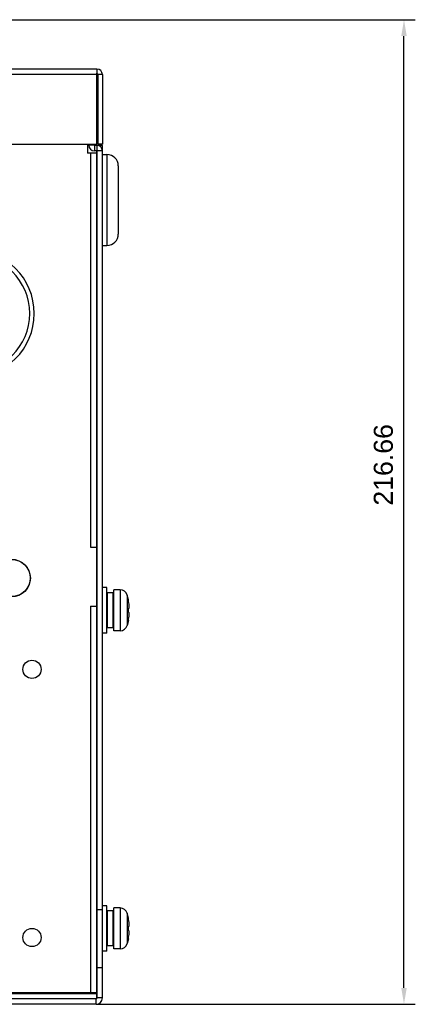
# Model space of a CAD drawing. Header units: millimetres. Extents: x 1117 to 38156, y -1945 to 7303.
# Tile 121 of 256: x 4296 to 4383, y 1032 to 1249. Entities that reach past the tile are written whole.
import ezdxf

# ---------------------------------------------------------------- set-up
doc = ezdxf.new("R2010")
doc.units = ezdxf.units.MM
doc.styles.get("Standard").update_dxf_attribs({"font": 'arial.ttf'})
doc.dimstyles.new('DIMSTYLE_1', dxfattribs={"dimtxt": 4.2, "dimasz": 3.6, "dimexe": 2.5, "dimexo": 0, "dimgap": 1.05, "dimtad": 1, "dimdsep": 46, "dimtxsty": 'Standard', "dimblk": '_FILLED', "dimblk1": '_FILLED', "dimblk2": '_FILLED', "dimcen": 0.09, "dimazin": 2, "dimtp": 0.01, "dimtm": 0.01, "dimtfac": 1, "dimtofl": 0, "dimtmove": 0, "dimatfit": 3, "dimldrblk": '_FILLED', "dimfxl": 0, "dimtolj": 1, "dimarcsym": 0})

# ---------------------------------------------------------------- blocks, each defined once
blk = doc.blocks.new('_FILLED')
at = {"color": 0, "linetype": 'ByBlock'}
blk.add_solid([(0, 0), (-1, 0.167), (-1, -0.167)], dxfattribs=at)
blk = doc.blocks.new('*D75')
at = {"color": 0, "linetype": 'Continuous', "lineweight": -2}
for p, q in [((4260.54, 1248.6), (4383.23, 1248.6)), ((4380.73, 1035.54), (4380.73, 1245)), ((4312.94, 1031.94), (4383.23, 1031.94))]:
    blk.add_line(p, q, dxfattribs=at)
at = {"layer": 'Defpoints', "color": 0, "linetype": 'Continuous'}
for p in [(4260.54, 1248.6), (4380.73, 1248.6), (4312.94, 1031.94)]:
    blk.add_point(p, dxfattribs=at)
at = {"color": 0, "linetype": 'Continuous', "lineweight": -2, "xscale": 3.6, "yscale": 3.6, "zscale": 3.6}
for p, rotation in [((4380.73, 1248.6), 90), ((4380.73, 1031.94), 270)]:
    blk.add_blockref('_FILLED', p, dxfattribs=dict(at, rotation=rotation))
at = {"color": 0, "linetype": 'Continuous', "insert": (4374.08, 1150.64), "char_height": 4.2, "width": 74.025, "attachment_point": 2, "rotation": 90, "line_spacing_factor": 0.9}
blk.add_mtext('\\A1;216.66', dxfattribs=at)

msp = doc.modelspace()

# ---------------------------------------------------------------- linework, layer by layer
at = {"linetype": 'Continuous'}
for p, q in [((4313.135, 1237.739), (4164.468, 1237.739)), ((4313.135, 1237.739), (4313.135, 1236.849)), ((4313.135, 1236.539), (4164.468, 1236.539)), ((4313.135, 1221.239), (4313.135, 1236.849)), ((4314.335, 1236.539), (4313.335, 1236.539)), ((4313.335, 1236.539), (4313.335, 1221.239)), ((4314.335, 1236.539), (4314.335, 1221.239)), ((4276.835, 1221.239), (4313.135, 1221.239)), ((4311.085, 1221.239), (4311.085, 1219.239)), ((4311.085, 1220.939), (4311.335, 1220.939)), ((4311.335, 1220.992), (4311.335, 1221.239)), ((4312.535, 1220.992), (4311.335, 1220.992)), ((4312.535, 1220.992), (4312.535, 1221.239)), ((4313.135, 1220.939), (4312.589, 1220.939)), ((4312.589, 1220.939), (4312.589, 1219.739)), ((4314.335, 1220.939), (4313.135, 1220.939)), ((4313.135, 1220.939), (4313.135, 1033.339)), ((4314.335, 1221.239), (4313.335, 1221.239)), ((4314.335, 1033.339), (4314.335, 1220.939)), ((4313.085, 1219.239), (4311.085, 1219.239)), ((4311.685, 1219.239), (4311.685, 1132.539)), ((4314.335, 1219.739), (4312.589, 1219.739)), ((4313.085, 1034.339), (4313.085, 1219.739)), ((4314.335, 1218.939), (4315.335, 1218.939)), ((4315.335, 1218.939), (4315.335, 1198.939)), ((4313.085, 1216.939), (4313.135, 1216.939)), ((4317.835, 1216.439), (4317.835, 1201.439)), ((4313.085, 1200.939), (4313.135, 1200.939)), ((4314.335, 1198.939), (4315.335, 1198.939)), ((4313.135, 1187.439), (4313.085, 1187.439)), ((4313.085, 1181.639), (4313.135, 1181.639)), ((4313.085, 1178.639), (4313.135, 1178.639)), ((4313.135, 1162.939), (4313.085, 1162.939)), ((4313.085, 1157.139), (4313.135, 1157.139)), ((4313.085, 1154.139), (4313.135, 1154.139)), ((4311.685, 1132.539), (4313.085, 1132.539)), ((4315.335, 1123.639), (4314.335, 1123.639)), ((4315.335, 1113.639), (4315.335, 1123.639)), ((4316.735, 1122.489), (4315.435, 1122.489)), ((4315.435, 1114.789), (4315.435, 1122.489)), ((4316.735, 1114.789), (4316.735, 1122.489)), ((4318.273, 1123.139), (4316.835, 1123.139)), ((4316.835, 1114.139), (4316.835, 1123.139)), ((4318.273, 1123.139), (4318.273, 1114.139)), ((4313.085, 1121.139), (4313.135, 1121.139)), ((4315.335, 1121.139), (4315.435, 1121.139)), ((4316.735, 1121.139), (4316.835, 1121.139)), ((4319.809, 1121.985), (4319.809, 1115.293)), ((4320.068, 1120.913), (4319.809, 1121.985)), ((4320.058, 1120.908), (4320.068, 1120.913)), ((4311.685, 1119.539), (4313.085, 1119.539)), ((4311.685, 1119.539), (4311.685, 1034.539)), ((4320.058, 1119.139), (4320.233, 1119.139)), ((4320.058, 1118.139), (4320.233, 1118.139)), ((4313.135, 1116.439), (4313.085, 1116.439)), ((4315.335, 1116.139), (4315.435, 1116.139)), ((4316.735, 1116.139), (4316.835, 1116.139)), ((4320.068, 1116.364), (4319.809, 1115.293)), ((4320.068, 1116.364), (4320.058, 1116.37)), ((4315.335, 1113.639), (4314.335, 1113.639)), ((4316.735, 1114.789), (4315.435, 1114.789)), ((4318.273, 1114.139), (4316.835, 1114.139)), ((4313.135, 1108.439), (4313.085, 1108.439)), ((4315.335, 1053.639), (4314.335, 1053.639)), ((4315.335, 1043.639), (4315.335, 1053.639)), ((4318.273, 1053.139), (4316.835, 1053.139)), ((4316.835, 1044.139), (4316.835, 1053.139)), ((4318.273, 1053.139), (4318.273, 1044.139)), ((4313.085, 1051.139), (4313.135, 1051.139)), ((4314.335, 1052.739), (4313.135, 1052.739)), ((4315.335, 1051.139), (4315.435, 1051.139)), ((4316.735, 1052.489), (4315.435, 1052.489)), ((4315.435, 1044.789), (4315.435, 1052.489)), ((4316.735, 1044.789), (4316.735, 1052.489)), ((4316.735, 1051.139), (4316.835, 1051.139)), ((4320.068, 1050.913), (4319.809, 1051.985)), ((4319.809, 1051.985), (4319.809, 1045.293)), ((4320.058, 1050.908), (4320.068, 1050.913)), ((4320.058, 1049.139), (4320.233, 1049.139)), ((4313.135, 1047.439), (4313.085, 1047.439)), ((4320.058, 1048.139), (4320.233, 1048.139)), ((4315.335, 1046.139), (4315.435, 1046.139)), ((4316.735, 1044.789), (4315.435, 1044.789)), ((4316.735, 1046.139), (4316.835, 1046.139)), ((4320.068, 1046.364), (4319.809, 1045.293)), ((4320.068, 1046.364), (4320.058, 1046.37)), ((4315.335, 1043.639), (4314.335, 1043.639)), ((4318.273, 1044.139), (4316.835, 1044.139)), ((4314.335, 1039.939), (4313.135, 1039.939)), ((4135.585, 1034.539), (4313.085, 1034.539)), ((4135.585, 1034.339), (4313.085, 1034.339)), ((4313.085, 1033.139), (4313.085, 1034.339)), ((4313.085, 1033.139), (4135.585, 1033.139)), ((4312.935, 1031.939), (4135.735, 1031.939)), ((4312.935, 1031.939), (4312.935, 1033.139)), ((4314.335, 1033.339), (4313.135, 1033.339))]:
    msp.add_line(p, q, dxfattribs=at)
for centre, radius in [((4294.335, 1125.739), 4.145), ((4294.335, 1125.739), 4.1), ((4298.835, 1105.639), 2), ((4298.835, 1046.639), 2)]:
    msp.add_circle(centre, radius, dxfattribs=at)
for centre, radius, start, end in [((4313.135, 1236.539), 1.2, 0, 90), ((4313.135, 1236.539), 0.2, 0, 90), ((4312.589, 1220.992), 1.253, 180, 270), ((4312.589, 1220.992), 0.0531, 180, 270), ((4313.135, 1219.739), 1.2, 0, 90), ((4315.335, 1216.439), 2.5, 0, 90), ((4312.935, 1215.419), 0.28, 302.60452, 315), ((4312.935, 1210.859), 0.28, 45, 57.39548), ((4315.335, 1201.439), 2.5, 270, 0), ((4285.335, 1183.939), 14, 270, 90), ((4285.335, 1183.939), 13, 270, 90), ((4311.935, 1187.439), 1.2, 0, 16.12981), ((4311.935, 1162.939), 1.2, 0, 12.52068), ((4312.935, 1144.169), 0.28, 302.60452, 315), ((4312.935, 1140.419), 0.28, 302.60452, 315), ((4312.935, 1135.859), 0.28, 45, 57.39548), ((4312.935, 1133.419), 0.28, 302.60452, 315), ((4312.935, 1128.859), 0.28, 45, 57.39548), ((4312.935, 1128.019), 0.28, 302.60452, 315), ((4312.935, 1123.459), 0.28, 45, 57.39548), ((4318.273, 1121.539), 1.6, 16.19135, 90), ((4308.285, 1118.639), 11.99, 4.78436, 10.90842), ((4306.974, 1118.639), 13.094, 357.81158, 2.18842), ((4314.311, 1119.143), 5.943, 4.05233, 4.78649), ((4308.285, 1118.639), 11.99, 349.09158, 355.21564), ((4314.311, 1118.135), 5.943, 355.21351, 355.94769), ((4318.273, 1115.739), 1.6, 270, 343.80865), ((4312.935, 1113.419), 0.28, 302.60452, 315), ((4312.935, 1108.859), 0.28, 45, 57.39548), ((4318.273, 1051.539), 1.6, 16.19135, 90), ((4308.285, 1048.639), 11.99, 4.78436, 10.90842), ((4306.974, 1048.639), 13.094, 357.81158, 2.18842), ((4314.311, 1049.143), 5.943, 4.05233, 4.78649), ((4308.285, 1048.639), 11.99, 349.09158, 355.21564), ((4314.311, 1048.135), 5.943, 355.21351, 355.94769), ((4318.273, 1045.739), 1.6, 270, 343.80865), ((4312.935, 1043.419), 0.28, 302.60452, 315), ((4312.935, 1038.859), 0.28, 45, 57.39548), ((4312.935, 1033.339), 1.4, 270, 0), ((4312.935, 1033.339), 0.2, 270, 0)]:
    msp.add_arc(centre, radius, start, end, dxfattribs=at)
for points, knots in [([(4320.233, 1119.139), (4320.234, 1119.139), (4320.237, 1119.14), (4320.239, 1119.143), (4320.24, 1119.146)], [0, 0, 0, 0, 0.1792622, 1, 1, 1, 1]), ([(4320.24, 1118.132), (4320.239, 1118.133), (4320.238, 1118.136), (4320.235, 1118.139), (4320.233, 1118.139)], [0, 0, 0, 0, 0.3511057, 1, 1, 1, 1]), ([(4320.24, 1119.146), (4320.242, 1119.152), (4320.245, 1119.169), (4320.248, 1119.199), (4320.25, 1119.24), (4320.251, 1119.313), (4320.248, 1119.422), (4320.243, 1119.514), (4320.239, 1119.563)], [0, 0, 0, 0, 0.0469574, 0.1206023, 0.2197797, 0.3422994, 0.6451814, 1, 1, 1, 1]), ([(4320.239, 1117.715), (4320.243, 1117.764), (4320.248, 1117.856), (4320.251, 1117.964), (4320.25, 1118.037), (4320.248, 1118.079), (4320.245, 1118.109), (4320.242, 1118.126), (4320.24, 1118.132)], [0, 0, 0, 0, 0.3548652, 0.6577705, 0.7802885, 0.8794535, 0.9530753, 1, 1, 1, 1]), ([(4320.233, 1049.139), (4320.234, 1049.139), (4320.237, 1049.14), (4320.239, 1049.143), (4320.24, 1049.146)], [0, 0, 0, 0, 0.1792622, 1, 1, 1, 1]), ([(4320.24, 1049.146), (4320.242, 1049.152), (4320.245, 1049.169), (4320.248, 1049.199), (4320.25, 1049.24), (4320.251, 1049.313), (4320.248, 1049.422), (4320.243, 1049.514), (4320.239, 1049.563)], [0, 0, 0, 0, 0.0469574, 0.1206023, 0.2197797, 0.3422994, 0.6451814, 1, 1, 1, 1]), ([(4320.24, 1048.132), (4320.239, 1048.133), (4320.238, 1048.136), (4320.235, 1048.139), (4320.233, 1048.139)], [0, 0, 0, 0, 0.3511057, 1, 1, 1, 1]), ([(4320.239, 1047.715), (4320.243, 1047.764), (4320.248, 1047.856), (4320.251, 1047.964), (4320.25, 1048.037), (4320.248, 1048.079), (4320.245, 1048.109), (4320.242, 1048.126), (4320.24, 1048.132)], [0, 0, 0, 0, 0.3548652, 0.6577705, 0.7802885, 0.8794535, 0.9530753, 1, 1, 1, 1])]:
    msp.add_open_spline(points, degree=3, knots=knots, dxfattribs=at)

# ---------------------------------------------------------------- dimensions: what is measured, and where the dimension line sits
dim = msp.add_linear_dim(base=(4380.727, 1248.597), p1=(4312.935, 1031.939), p2=(4260.535, 1248.597), angle=90, dimstyle='DIMSTYLE_1', dxfattribs=at)
dim.commit()
dim.dimension.update_dxf_attribs({"geometry": '*D75', "text_midpoint": (4380.727, 1150.642), "dimtype": 160})

doc.saveas('drawing.dxf')
